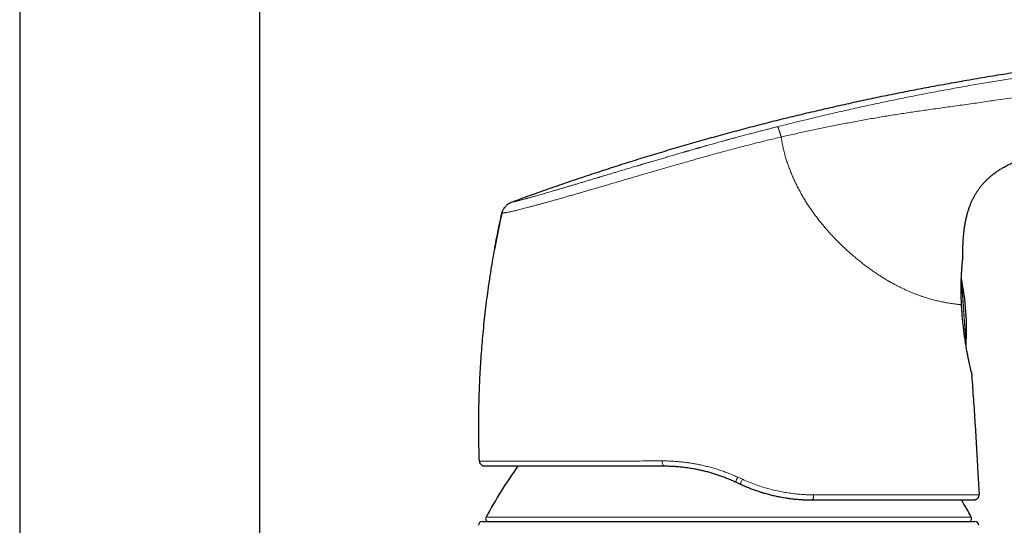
# Model space of a CAD drawing. Header units: millimetres. Extents: x 8 to 961, y 12 to 886.
# Tile 52 of 56: x 666 to 764, y 761 to 812. Entities that reach past the tile are written whole.
import ezdxf

# ---------------------------------------------------------------- set-up
doc = ezdxf.new("R2010")
doc.units = ezdxf.units.MM

msp = doc.modelspace()

# ---------------------------------------------------------------- linework, layer by layer
at = {"color": 7, "linetype": 'Continuous', "lineweight": 30}
for p, q in [((665.789, 851.219), (665.789, 743.511)), ((689.789, 656.445), (689.789, 833.585)), ((714, 792.676), (714.003, 792.676)), ((760.099, 788.252), (760.099, 788.26)), ((760.099, 788.26), (760.099, 788.234)), ((760.002, 782.882), (759.997, 782.884)), ((760.414, 779.397), (760.415, 779.42)), ((711.764, 767.884), (711.753, 767.884)), ((761.572, 767.202), (761.719, 764.529)), ((737.359, 765.809), (737.819, 765.594)), ((761.261, 764.003), (761.219, 764.002)), ((761.261, 764.003), (761.262, 764.004)), ((712.055, 761.843), (761.3, 761.843))]:
    msp.add_line(p, q, dxfattribs=at)
at = {"color": 252, "linetype": 'Continuous', "lineweight": 0}
for p, q in [((759.944, 786.162), (760.415, 779.42)), ((759.949, 786.166), (760.418, 779.458)), ((759.958, 783.519), (759.963, 783.511)), ((711.766, 767.884), (711.753, 767.884)), ((738.055, 766.061), (737.586, 766.275)), ((761.266, 764.004), (761.261, 764.003)), ((712.416, 762.286), (760.938, 762.286))]:
    msp.add_line(p, q, dxfattribs=at)
at = {"color": 7, "linetype": 'Continuous', "lineweight": 30, "flags": 128}
msp.add_lwpolyline([(760.951, 776.772), (760.955, 776.754), (760.96, 776.717)], dxfattribs=at)
at = {"color": 252, "linetype": 'Continuous', "lineweight": 0, "flags": 128}
for points in [[(745.004, 764.002), (745.021, 764.004), (745.038, 764.012), (745.054, 764.024), (745.07, 764.041), (745.086, 764.062), (745.1, 764.088), (745.114, 764.118), (745.127, 764.151), (745.138, 764.188), (745.148, 764.228), (745.157, 764.271), (745.164, 764.316), (745.17, 764.363), (745.174, 764.411), (745.176, 764.46), (745.176, 764.51)], [(761.706, 764.386), (761.704, 764.378), (761.703, 764.376)]]:
    msp.add_lwpolyline(points, dxfattribs=at)
at = {"color": 7, "linetype": 'Continuous', "lineweight": 30}
for centre, radius, start, end in [((735.471, 781.084), 25, 4, 11.72875), ((735.471, 781.084), 25, 356.27125, 4), ((1071.311, 176.371), 615.206, 103.343719, 120.003402), ((712.253, 767.902), 0.5, 206.66181, 270), ((756.313, 738.348), 50, 144.47215, 151.39505), ((717.041, 738.348), 50, 28.60495, 30.87008), ((761.219, 764.502), 0.5, 346.56251, 3.13374), ((712.68, 762.143), 0.3, 151.39505, 270), ((760.675, 762.143), 0.3, 270, 28.60495), ((712.055, 761.443), 0.4, 90, 176.69813), ((761.3, 761.443), 0.4, 3.30187, 90)]:
    msp.add_arc(centre, radius, start, end, dxfattribs=at)
at = {"color": 252, "linetype": 'Continuous', "lineweight": 0}
for centre, radius, start, end in [((1071.311, 176.371), 615.236, 103.310879, 120.024968), ((730.625, 767.785), 0.591, 168.65616, 220.39235), ((730.835, 769.277), 7.388, 332.00789, 336.0291), ((734.479, 767.58), 3.885, 329.26612, 336.98287)]:
    msp.add_arc(centre, radius, start, end, dxfattribs=at)
at = {"color": 7, "linetype": 'Continuous', "lineweight": 30}
for points, knots in [([(714.946, 793.763), (715.56, 793.988), (716.788, 794.436), (718.633, 795.091), (720.48, 795.731), (722.328, 796.356), (724.166, 796.963), (725.995, 797.551), (727.814, 798.121), (729.634, 798.677), (731.468, 799.223), (733.316, 799.757), (735.178, 800.281), (737.041, 800.79), (738.906, 801.284), (740.772, 801.764), (742.64, 802.23), (744.51, 802.682), (746.381, 803.119), (748.254, 803.543), (750.128, 803.952), (752.004, 804.348), (753.882, 804.729), (755.762, 805.097), (757.706, 805.463), (759.715, 805.826), (761.789, 806.184), (763.864, 806.526), (765.943, 806.851), (767.959, 807.151), (769.912, 807.427), (771.804, 807.682), (773.697, 807.923), (775.592, 808.151), (777.477, 808.366), (779.354, 808.566), (781.221, 808.753), (783.09, 808.928), (784.974, 809.093), (786.872, 809.246), (788.786, 809.388), (790.701, 809.518), (792.619, 809.636), (794.539, 809.742), (796.46, 809.834), (798.245, 809.906), (799.892, 809.96), (801.401, 809.999), (802.91, 810.027), (804.419, 810.042), (805.919, 810.044), (807.409, 810.032), (808.89, 810.006), (810.37, 809.965), (811.796, 809.91), (813.168, 809.842), (814.486, 809.763), (815.803, 809.67), (817.118, 809.563), (818.432, 809.441), (819.745, 809.305), (821.056, 809.155), (821.928, 809.043), (822.365, 808.987)], [0, 0, 0, 0, 0.017941, 0.035846, 0.053717, 0.071553, 0.089358, 0.106815, 0.124244, 0.141646, 0.159023, 0.176729, 0.194412, 0.212073, 0.229712, 0.247332, 0.264934, 0.282519, 0.300089, 0.317644, 0.335187, 0.352718, 0.370238, 0.38775, 0.405254, 0.424501, 0.443741, 0.462977, 0.48221, 0.501442, 0.518887, 0.536333, 0.553782, 0.571233, 0.58869, 0.605839, 0.622995, 0.640159, 0.65733, 0.674862, 0.692405, 0.709961, 0.72753, 0.745111, 0.762702, 0.7803, 0.7941, 0.807902, 0.821703, 0.835502, 0.849299, 0.862845, 0.876387, 0.889923, 0.903453, 0.91553, 0.927601, 0.93967, 0.951735, 0.9638, 0.975865, 0.987931, 1, 1, 1, 1]), ([(760.099, 788.26), (760.098, 788.429), (760.094, 788.767), (760.102, 789.275), (760.121, 789.782), (760.153, 790.288), (760.198, 790.758), (760.252, 791.189), (760.313, 791.583), (760.388, 791.975), (760.477, 792.364), (760.574, 792.725), (760.678, 793.058), (760.785, 793.363), (760.905, 793.664), (761.036, 793.96), (761.18, 794.25), (761.337, 794.533), (761.507, 794.809), (761.689, 795.076), (761.884, 795.335), (762.091, 795.584), (762.309, 795.823), (762.538, 796.052), (762.777, 796.27), (763.035, 796.486), (763.313, 796.698), (763.611, 796.905), (763.917, 797.1), (764.23, 797.282), (764.55, 797.453), (764.876, 797.613), (765.199, 797.76), (765.416, 797.849), (765.521, 797.893)], [0, 0, 0, 0, 0.042495, 0.084992, 0.127495, 0.169999, 0.212504, 0.245903, 0.279297, 0.31269, 0.34609, 0.379489, 0.406593, 0.433696, 0.460804, 0.487915, 0.515021, 0.54212, 0.569219, 0.596322, 0.623427, 0.650533, 0.677636, 0.704736, 0.731839, 0.758948, 0.789313, 0.819671, 0.850025, 0.880386, 0.91075, 0.941112, 0.971471, 1, 1, 1, 1]), ([(714, 792.676), (714.005, 792.696), (714.014, 792.74), (714.035, 792.808), (714.065, 792.884), (714.105, 792.966), (714.156, 793.054), (714.215, 793.145), (714.281, 793.235), (714.353, 793.323), (714.429, 793.407), (714.51, 793.485), (714.592, 793.556), (714.672, 793.618), (714.748, 793.669), (714.819, 793.71), (714.884, 793.74), (714.926, 793.756), (714.946, 793.763)], [0, 0, 0, 0, 0.0426219, 0.0897736, 0.144028, 0.2059217, 0.2744248, 0.3475708, 0.4231573, 0.499461, 0.5757953, 0.6514964, 0.7248495, 0.7936276, 0.8558118, 0.9102967, 0.9575311, 1, 1, 1, 1]), ([(711.753, 767.884), (711.741, 768.273), (711.717, 769.049), (711.698, 770.213), (711.691, 771.378), (711.698, 772.543), (711.719, 773.707), (711.753, 774.849), (711.799, 775.969), (711.856, 777.065), (711.925, 778.161), (712.006, 779.256), (712.1, 780.373), (712.21, 781.51), (712.335, 782.668), (712.474, 783.824), (712.626, 784.979), (712.792, 786.132), (712.968, 787.261), (713.152, 788.366), (713.345, 789.447), (713.55, 790.526), (713.766, 791.603), (713.92, 792.318), (713.997, 792.676)], [0, 0, 0, 0, 0.0466667, 0.0933333, 0.14, 0.1866667, 0.2333334, 0.2800001, 0.3240002, 0.3680002, 0.4120001, 0.4560001, 0.5, 0.5466666, 0.5933331, 0.6399998, 0.6866664, 0.7333331, 0.7799998, 0.8239998, 0.8679999, 0.9119999, 0.956, 1, 1, 1, 1]), ([(714, 792.676), (713.989, 792.624), (713.955, 792.469), (713.901, 792.217), (713.838, 791.924), (713.78, 791.646), (713.726, 791.382), (713.676, 791.137), (713.63, 790.91), (713.589, 790.701), (713.55, 790.505), (713.514, 790.321), (713.48, 790.144), (713.447, 789.974), (713.417, 789.813), (713.389, 789.669), (713.365, 789.541), (713.346, 789.435), (713.33, 789.349), (713.317, 789.281), (713.307, 789.228), (713.3, 789.189), (713.295, 789.161), (713.291, 789.139), (713.289, 789.13), (713.288, 789.125)], [0, 0, 0, 0, 0.043084, 0.126862, 0.206676, 0.282531, 0.354437, 0.422403, 0.482886, 0.539889, 0.593423, 0.643507, 0.690158, 0.739037, 0.783563, 0.823797, 0.859823, 0.891758, 0.915364, 0.936383, 0.955009, 0.967578, 0.979119, 0.98984, 1, 1, 1, 1]), ([(759.963, 783.511), (759.959, 783.605), (759.949, 783.794), (759.939, 784.074), (759.931, 784.349), (759.926, 784.621), (759.923, 784.886), (759.923, 785.145), (759.925, 785.398), (759.929, 785.643), (759.935, 785.882), (759.942, 786.112), (759.951, 786.332), (759.961, 786.543), (759.973, 786.744), (759.985, 786.935), (759.998, 787.114), (760.01, 787.281), (760.023, 787.436), (760.034, 787.578), (760.046, 787.706), (760.056, 787.82), (760.066, 787.92), (760.074, 788.005), (760.082, 788.078), (760.088, 788.139), (760.093, 788.187), (760.097, 788.224), (760.098, 788.239), (760.099, 788.246)], [0, 0, 0, 0, 0.037713, 0.075393, 0.113048, 0.150687, 0.188315, 0.225937, 0.263569, 0.301231, 0.338929, 0.376635, 0.414318, 0.451964, 0.489664, 0.527538, 0.565606, 0.603939, 0.642469, 0.680998, 0.719323, 0.757246, 0.79457, 0.831105, 0.86669, 0.901412, 0.93548, 0.969099, 1, 1, 1, 1]), ([(760.08, 788.063), (760.081, 788.076), (760.084, 788.103), (760.088, 788.137), (760.091, 788.166), (760.094, 788.19), (760.096, 788.21), (760.098, 788.226), (760.099, 788.24), (760.099, 788.251), (760.099, 788.257), (760.099, 788.258)], [0, 0, 0, 0, 0.137172, 0.285931, 0.424964, 0.551506, 0.660226, 0.760817, 0.855366, 0.94595, 1, 1, 1, 1]), ([(759.949, 786.165), (759.948, 786.17), (759.947, 786.176), (759.946, 786.182), (759.945, 786.184)], [0, 0, 0, 0, 0.709533, 1, 1, 1, 1]), ([(759.963, 783.511), (759.963, 783.511), (759.964, 783.51), (759.962, 783.508), (759.96, 783.507)], [0, 0, 0, 0, 0.1813602, 1, 1, 1, 1]), ([(760.001, 782.882), (760, 782.903), (759.996, 782.952), (759.99, 783.034), (759.984, 783.134), (759.977, 783.248), (759.969, 783.375), (759.964, 783.464), (759.961, 783.511)], [0, 0, 0, 0, 0.096617, 0.234111, 0.392993, 0.573429, 0.775657, 1, 1, 1, 1]), ([(760.958, 776.742), (760.957, 776.745), (760.956, 776.751), (760.951, 776.772), (760.944, 776.8), (760.935, 776.838), (760.923, 776.887), (760.909, 776.946), (760.892, 777.018), (760.872, 777.104), (760.849, 777.207), (760.821, 777.329), (760.789, 777.472), (760.755, 777.629), (760.719, 777.798), (760.681, 777.978), (760.642, 778.169), (760.602, 778.371), (760.56, 778.582), (760.518, 778.804), (760.476, 779.034), (760.434, 779.274), (760.392, 779.523), (760.351, 779.779), (760.311, 780.043), (760.271, 780.315), (760.233, 780.592), (760.196, 780.875), (760.161, 781.162), (760.127, 781.454), (760.096, 781.749), (760.068, 782.046), (760.041, 782.345), (760.02, 782.624), (760.008, 782.803), (760.003, 782.882)], [0, 0, 0, 0, 0.022505, 0.045307, 0.068805, 0.093401, 0.119413, 0.146239, 0.174104, 0.20278, 0.232034, 0.265672, 0.299385, 0.332813, 0.365801, 0.398402, 0.430677, 0.462689, 0.494502, 0.526187, 0.557833, 0.589523, 0.621289, 0.653132, 0.68505, 0.717037, 0.749086, 0.781188, 0.813334, 0.845514, 0.87772, 0.909944, 0.942182, 0.974436, 1, 1, 1, 1]), ([(760.415, 779.419), (760.416, 779.424), (760.416, 779.431), (760.417, 779.442), (760.417, 779.45), (760.418, 779.456), (760.418, 779.459)], [0, 0, 0, 0, 0.340109, 0.560108, 0.780067, 1, 1, 1, 1]), ([(760.96, 776.717), (761.018, 775.924), (761.133, 774.339), (761.291, 771.961), (761.439, 769.582), (761.528, 767.995), (761.572, 767.202)], [0, 0, 0, 0, 0.25, 0.5, 0.75, 1, 1, 1, 1]), ([(711.758, 767.884), (711.758, 767.862), (711.76, 767.816), (711.775, 767.746), (711.796, 767.7), (711.806, 767.677)], [0, 0, 0, 0, 0.331081, 0.66457, 1, 1, 1, 1]), ([(712.019, 767.462), (712.019, 767.462), (712.029, 767.456), (712.046, 767.448), (712.071, 767.437), (712.094, 767.428), (712.118, 767.421), (712.142, 767.414), (712.165, 767.409), (712.189, 767.406), (712.203, 767.404), (712.211, 767.403)], [0, 0, 0, 0, 0.0032, 0.068736, 0.148372, 0.244367, 0.357987, 0.489975, 0.640789, 0.81073, 1, 1, 1, 1]), ([(712.255, 767.402), (712.256, 767.402), (712.259, 767.402), (712.282, 767.402), (712.321, 767.402), (712.377, 767.402), (712.449, 767.402), (712.536, 767.402), (712.637, 767.402), (712.748, 767.402), (712.87, 767.402), (713.005, 767.402), (713.152, 767.402), (713.313, 767.402), (713.492, 767.402), (713.691, 767.402), (713.912, 767.402), (714.148, 767.402), (714.398, 767.402), (714.664, 767.402), (714.945, 767.402), (715.234, 767.402), (715.529, 767.402), (715.828, 767.402), (716.139, 767.402), (716.461, 767.402), (716.796, 767.402), (717.153, 767.402), (717.533, 767.402), (717.939, 767.402), (718.358, 767.402), (718.79, 767.402), (719.236, 767.402), (719.695, 767.402), (720.15, 767.402), (720.602, 767.402), (721.049, 767.402), (721.506, 767.402), (721.971, 767.402), (722.447, 767.402), (722.944, 767.402), (723.465, 767.402), (724.009, 767.402), (724.561, 767.402), (725.121, 767.402), (725.69, 767.402), (726.267, 767.402), (726.835, 767.402), (727.394, 767.402), (727.941, 767.402), (728.492, 767.402), (729.048, 767.402), (729.609, 767.402), (729.986, 767.402), (730.175, 767.402)], [0, 0, 0, 0, 0.014464, 0.034695, 0.054889, 0.075059, 0.095218, 0.115378, 0.135559, 0.154013, 0.172422, 0.190795, 0.209143, 0.227476, 0.245803, 0.265944, 0.286016, 0.306031, 0.326004, 0.34595, 0.365881, 0.386024, 0.404502, 0.422932, 0.441327, 0.459698, 0.478056, 0.496414, 0.516479, 0.536545, 0.556629, 0.576744, 0.596908, 0.617133, 0.637229, 0.655594, 0.673966, 0.692356, 0.710774, 0.729232, 0.747739, 0.767858, 0.787961, 0.808064, 0.82818, 0.848321, 0.868502, 0.888754, 0.907305, 0.925838, 0.944364, 0.962892, 0.981434, 1, 1, 1, 1]), ([(730.175, 767.402), (730.32, 767.401), (730.61, 767.399), (731.049, 767.381), (731.49, 767.353), (731.935, 767.312), (732.383, 767.26), (732.832, 767.195), (733.284, 767.117), (733.721, 767.03), (734.143, 766.934), (734.55, 766.831), (734.958, 766.717), (735.365, 766.592), (735.77, 766.457), (736.171, 766.311), (736.569, 766.155), (736.966, 765.989), (737.228, 765.869), (737.359, 765.809)], [0, 0, 0, 0, 0.060049, 0.120324, 0.18085, 0.241647, 0.302738, 0.364144, 0.425886, 0.487985, 0.543946, 0.600224, 0.656834, 0.713789, 0.771104, 0.827758, 0.884784, 0.942194, 1, 1, 1, 1]), ([(737.819, 765.594), (737.953, 765.533), (738.219, 765.412), (738.622, 765.243), (739.026, 765.085), (739.432, 764.939), (739.736, 764.836), (739.905, 764.785), (739.938, 764.775)], [0, 0, 0, 0, 0.193073, 0.385016, 0.575878, 0.765712, 0.954571, 1, 1, 1, 1]), ([(739.939, 764.776), (739.954, 764.771), (740.115, 764.719), (740.425, 764.63), (740.869, 764.512), (741.314, 764.407), (741.761, 764.314), (742.209, 764.234), (742.542, 764.18), (742.725, 764.157), (742.76, 764.153)], [0, 0, 0, 0, 0.015994, 0.173815, 0.331616, 0.489441, 0.647326, 0.805309, 0.963438, 1, 1, 1, 1]), ([(742.759, 764.151), (742.77, 764.149), (742.93, 764.126), (743.24, 764.092), (743.685, 764.051), (744.128, 764.023), (744.568, 764.005), (744.858, 764.003), (745.004, 764.002)], [0, 0, 0, 0, 0.014771, 0.212736, 0.410162, 0.607128, 0.803713, 1, 1, 1, 1]), ([(745.004, 764.002), (745.191, 764.002), (745.564, 764.002), (746.118, 764.002), (746.667, 764.002), (747.21, 764.002), (747.747, 764.002), (748.277, 764.002), (748.816, 764.002), (749.362, 764.002), (749.915, 764.002), (750.46, 764.002), (750.995, 764.002), (751.504, 764.002), (751.988, 764.002), (752.445, 764.002), (752.894, 764.002), (753.333, 764.002), (753.763, 764.002), (754.184, 764.002), (754.609, 764.002), (755.035, 764.002), (755.462, 764.002), (755.875, 764.002), (756.276, 764.002), (756.651, 764.002), (757.003, 764.002), (757.331, 764.002), (757.648, 764.002), (757.952, 764.002), (758.244, 764.002), (758.523, 764.002), (758.8, 764.002), (759.071, 764.002), (759.334, 764.002), (759.58, 764.002), (759.81, 764.002), (760.018, 764.002), (760.205, 764.002), (760.371, 764.002), (760.523, 764.002), (760.66, 764.002), (760.783, 764.002), (760.891, 764.002), (760.982, 764.002), (761.056, 764.002), (761.116, 764.002), (761.162, 764.002), (761.195, 764.002), (761.216, 764.002), (761.218, 764.002), (761.219, 764.002)], [0, 0, 0, 0, 0.020056, 0.040104, 0.060155, 0.080221, 0.100315, 0.120449, 0.140443, 0.162362, 0.184282, 0.206216, 0.228182, 0.250193, 0.27011, 0.29001, 0.309904, 0.329804, 0.349721, 0.369666, 0.389639, 0.411582, 0.433505, 0.455422, 0.477348, 0.499298, 0.519305, 0.539288, 0.559258, 0.579226, 0.599205, 0.619204, 0.639277, 0.661326, 0.683328, 0.705297, 0.72725, 0.749203, 0.769359, 0.789448, 0.80948, 0.829469, 0.849427, 0.869365, 0.889545, 0.908059, 0.926517, 0.94493, 0.963307, 0.981661, 1, 1, 1, 1]), ([(761.266, 764.004), (761.271, 764.004), (761.282, 764.005), (761.299, 764.008), (761.317, 764.011), (761.335, 764.016), (761.352, 764.02), (761.368, 764.025), (761.38, 764.03), (761.393, 764.035), (761.406, 764.04), (761.423, 764.047), (761.444, 764.057), (761.465, 764.069), (761.485, 764.081), (761.511, 764.099), (761.537, 764.119), (761.56, 764.139), (761.577, 764.156), (761.594, 764.175), (761.614, 764.198), (761.636, 764.228), (761.658, 764.263), (761.677, 764.299), (761.692, 764.338), (761.7, 764.363), (761.703, 764.376)], [0, 0, 0, 0, 0.088752, 0.166565, 0.233522, 0.289771, 0.335576, 0.359126, 0.379019, 0.395633, 0.409624, 0.422071, 0.441693, 0.464658, 0.481864, 0.500367, 0.540315, 0.562947, 0.587847, 0.615303, 0.645528, 0.700016, 0.762454, 0.833141, 0.912278, 1, 1, 1, 1])]:
    msp.add_open_spline(points, degree=3, knots=knots, dxfattribs=at)
at = {"color": 252, "linetype": 'Continuous', "lineweight": 0}
for points, knots in [([(741.57, 801.308), (742.113, 801.444), (743.198, 801.716), (744.828, 802.111), (746.459, 802.498), (748.091, 802.874), (749.716, 803.237), (751.334, 803.588), (752.945, 803.927), (754.558, 804.255), (756.183, 804.576), (757.821, 804.888), (759.47, 805.192), (761.122, 805.486), (762.776, 805.768), (764.423, 806.039), (766.062, 806.297), (767.693, 806.544), (769.325, 806.782), (770.415, 806.932), (770.96, 807.007)], [0, 0, 0, 0, 0.056011, 0.112011, 0.168004, 0.223993, 0.279979, 0.334963, 0.389948, 0.444935, 0.499928, 0.55593, 0.611939, 0.667953, 0.723968, 0.779981, 0.834987, 0.889989, 0.944992, 1, 1, 1, 1]), ([(771.308, 805.054), (770.619, 804.964), (769.242, 804.785), (767.181, 804.5), (765.124, 804.209), (763.216, 803.932), (761.455, 803.677), (759.839, 803.448), (758.22, 803.224), (756.682, 803.01), (755.225, 802.801), (753.851, 802.594), (752.48, 802.377), (751.111, 802.146), (749.745, 801.903), (748.404, 801.653), (747.089, 801.396), (745.799, 801.133), (744.509, 800.859), (743.219, 800.575), (742.36, 800.377), (741.93, 800.277)], [0, 0, 0, 0, 0.069893, 0.139698, 0.209425, 0.2791, 0.333864, 0.388697, 0.443625, 0.498626, 0.545327, 0.59202, 0.638662, 0.685257, 0.731879, 0.7786, 0.82275, 0.866968, 0.911231, 0.955561, 1, 1, 1, 1]), ([(714.946, 793.763), (714.947, 793.763), (714.948, 793.764), (714.955, 793.765), (714.964, 793.766), (714.973, 793.768), (714.98, 793.769), (714.983, 793.769), (714.987, 793.77), (714.99, 793.771), (714.994, 793.771), (714.998, 793.772), (715.002, 793.773), (715.01, 793.774), (715.022, 793.776), (715.041, 793.78), (715.061, 793.783), (715.084, 793.787), (715.108, 793.792), (715.134, 793.797), (715.163, 793.802), (715.194, 793.809), (715.23, 793.816), (715.273, 793.825), (715.321, 793.835), (715.376, 793.847), (715.435, 793.86), (715.498, 793.875), (715.567, 793.891), (715.645, 793.91), (715.742, 793.934), (715.862, 793.965), (716.006, 794.002), (716.161, 794.043), (716.312, 794.083), (716.452, 794.121), (716.579, 794.155), (716.711, 794.191), (716.849, 794.229), (716.992, 794.269), (717.14, 794.31), (717.295, 794.354), (717.476, 794.405), (717.686, 794.465), (717.925, 794.534), (718.176, 794.606), (718.437, 794.682), (718.707, 794.761), (718.982, 794.841), (719.263, 794.924), (719.55, 795.009), (719.848, 795.097), (720.155, 795.188), (720.469, 795.282), (720.787, 795.376), (721.118, 795.475), (721.467, 795.58), (721.837, 795.691), (722.216, 795.804), (722.605, 795.921), (722.903, 796.011), (723.106, 796.072), (723.209, 796.103), (723.314, 796.134), (723.418, 796.166), (723.524, 796.197), (723.63, 796.229), (723.799, 796.28), (724.034, 796.35), (724.354, 796.447), (724.7, 796.551), (725.072, 796.662), (725.494, 796.789), (725.968, 796.931), (726.497, 797.089), (727.039, 797.25), (727.441, 797.37), (727.701, 797.447), (727.814, 797.481), (727.928, 797.514), (728.041, 797.548), (728.155, 797.582), (728.27, 797.616), (728.452, 797.67), (728.703, 797.744), (728.992, 797.83), (729.254, 797.907), (729.486, 797.975), (729.718, 798.043), (729.945, 798.11), (730.259, 798.202), (730.665, 798.321), (731.173, 798.469), (731.694, 798.621), (732.066, 798.728), (732.285, 798.792), (732.348, 798.81), (732.413, 798.829), (732.479, 798.848), (732.547, 798.867), (732.616, 798.887), (732.73, 798.92), (732.893, 798.967), (733.118, 799.031), (733.284, 799.079), (733.381, 799.107), (733.395, 799.111), (733.404, 799.113), (733.413, 799.116), (733.423, 799.119), (733.434, 799.122), (733.46, 799.129), (733.507, 799.143), (733.577, 799.163), (733.66, 799.186), (733.754, 799.213), (733.86, 799.243), (733.978, 799.277), (734.103, 799.312), (734.234, 799.349), (734.335, 799.377), (734.41, 799.399), (734.456, 799.411), (734.502, 799.424), (734.544, 799.436), (734.765, 799.498), (735.117, 799.596), (735.601, 799.731), (736.029, 799.849), (736.352, 799.937), (736.573, 799.997), (736.695, 800.031), (736.819, 800.064), (736.95, 800.1), (737.089, 800.137), (737.232, 800.176), (737.373, 800.214), (737.635, 800.284), (738.013, 800.386), (738.504, 800.516), (738.982, 800.642), (739.449, 800.764), (739.9, 800.881), (740.336, 800.994), (740.758, 801.102), (741.168, 801.207), (741.437, 801.275), (741.57, 801.308)], [0, 0, 0, 0, 0.012117, 0.023782, 0.034996, 0.045758, 0.048066, 0.050351, 0.052615, 0.054857, 0.057077, 0.059275, 0.061452, 0.063734, 0.071754, 0.07966, 0.087565, 0.095352, 0.103023, 0.110578, 0.118017, 0.125341, 0.133689, 0.141917, 0.151097, 0.160041, 0.168752, 0.177232, 0.185483, 0.194267, 0.203428, 0.215868, 0.228141, 0.240257, 0.25223, 0.26035, 0.2684, 0.276384, 0.284307, 0.292173, 0.299987, 0.307783, 0.315728, 0.326301, 0.336864, 0.34743, 0.358013, 0.368462, 0.378878, 0.388918, 0.399009, 0.409163, 0.41939, 0.4297, 0.439769, 0.449718, 0.46074, 0.471854, 0.483073, 0.494406, 0.505863, 0.508802, 0.511749, 0.514706, 0.517672, 0.520648, 0.523634, 0.52663, 0.534921, 0.543291, 0.553363, 0.563556, 0.573874, 0.587898, 0.602164, 0.616683, 0.631462, 0.634463, 0.637471, 0.640488, 0.643513, 0.646546, 0.649588, 0.652639, 0.661071, 0.66957, 0.675682, 0.681828, 0.68801, 0.69411, 0.699844, 0.712893, 0.72629, 0.74004, 0.754145, 0.755763, 0.757423, 0.759125, 0.760869, 0.762656, 0.764485, 0.766356, 0.771718, 0.7774, 0.784142, 0.784859, 0.785062, 0.785285, 0.785529, 0.785794, 0.786079, 0.786386, 0.787887, 0.789751, 0.791976, 0.794437, 0.797228, 0.800348, 0.803798, 0.807106, 0.810669, 0.811841, 0.813039, 0.814262, 0.81551, 0.8163, 0.831795, 0.843282, 0.85455, 0.865602, 0.868817, 0.872013, 0.87519, 0.87862, 0.88239, 0.886136, 0.889856, 0.893551, 0.906779, 0.919676, 0.932244, 0.944483, 0.956392, 0.967769, 0.978829, 0.989573, 1, 1, 1, 1]), ([(741.57, 801.308), (741.572, 801.307), (741.577, 801.304), (741.587, 801.291), (741.6, 801.267), (741.617, 801.232), (741.638, 801.183), (741.661, 801.124), (741.687, 801.055), (741.714, 800.978), (741.743, 800.893), (741.773, 800.802), (741.803, 800.708), (741.833, 800.614), (741.86, 800.522), (741.885, 800.436), (741.908, 800.355), (741.923, 800.302), (741.93, 800.277)], [0, 0, 0, 0, 0.044393, 0.09297, 0.148081, 0.210218, 0.278392, 0.350716, 0.425103, 0.499975, 0.574812, 0.649103, 0.721299, 0.789348, 0.851412, 0.906547, 0.955287, 1, 1, 1, 1]), ([(714.003, 792.676), (714.004, 792.676), (714.005, 792.676), (714.016, 792.676), (714.037, 792.678), (714.07, 792.68), (714.114, 792.684), (714.169, 792.69), (714.236, 792.697), (714.316, 792.708), (714.41, 792.722), (714.52, 792.741), (714.653, 792.767), (714.797, 792.797), (714.949, 792.83), (715.103, 792.865), (715.273, 792.905), (715.46, 792.949), (715.666, 793), (715.894, 793.057), (716.141, 793.119), (716.407, 793.188), (716.694, 793.263), (716.999, 793.344), (717.323, 793.431), (717.663, 793.523), (718.019, 793.62), (718.383, 793.721), (718.754, 793.824), (719.129, 793.929), (719.519, 794.038), (719.919, 794.151), (720.33, 794.268), (720.741, 794.386), (721.15, 794.503), (721.557, 794.62), (721.968, 794.739), (722.384, 794.86), (722.844, 794.993), (723.348, 795.14), (723.896, 795.3), (724.448, 795.462), (725.001, 795.624), (725.549, 795.784), (726.091, 795.943), (726.63, 796.101), (727.167, 796.258), (727.757, 796.431), (728.398, 796.618), (729.091, 796.819), (729.782, 797.02), (730.473, 797.22), (731.165, 797.418), (731.856, 797.615), (732.571, 797.818), (733.305, 798.027), (734.057, 798.241), (734.803, 798.452), (735.548, 798.658), (736.295, 798.861), (737.043, 799.061), (738, 799.312), (739.167, 799.609), (740.546, 799.951), (741.468, 800.168), (741.93, 800.277)], [0, 0, 0, 0, 0.004206, 0.021588, 0.038907, 0.056195, 0.07351, 0.090914, 0.108459, 0.126168, 0.1419, 0.157788, 0.173851, 0.19006, 0.202859, 0.215685, 0.228514, 0.241346, 0.254636, 0.267994, 0.281453, 0.294994, 0.308579, 0.322173, 0.335749, 0.34928, 0.36276, 0.376219, 0.388792, 0.401402, 0.414053, 0.426716, 0.439363, 0.451964, 0.463774, 0.475514, 0.487204, 0.498861, 0.510504, 0.525323, 0.540131, 0.554869, 0.569478, 0.583922, 0.59797, 0.611912, 0.625772, 0.639558, 0.657358, 0.675044, 0.692633, 0.710178, 0.727732, 0.745315, 0.762818, 0.782161, 0.801222, 0.820134, 0.839012, 0.857928, 0.876868, 0.895805, 0.930495, 0.965177, 1, 1, 1, 1]), ([(741.93, 800.277), (741.953, 800.125), (741.999, 799.822), (742.088, 799.369), (742.191, 798.917), (742.308, 798.469), (742.439, 798.025), (742.582, 797.588), (742.737, 797.156), (742.905, 796.728), (743.085, 796.3), (743.278, 795.874), (743.483, 795.449), (743.7, 795.029), (743.928, 794.613), (744.164, 794.204), (744.41, 793.803), (744.663, 793.409), (744.926, 793.02), (745.199, 792.634), (745.483, 792.252), (745.776, 791.873), (746.078, 791.5), (746.388, 791.134), (746.702, 790.776), (747.021, 790.427), (747.344, 790.087), (747.672, 789.754), (748.007, 789.426), (748.349, 789.104), (748.696, 788.788), (749.047, 788.48), (749.4, 788.181), (749.754, 787.892), (750.107, 787.614), (750.459, 787.347), (750.811, 787.089), (751.165, 786.839), (751.521, 786.597), (751.877, 786.364), (752.231, 786.142), (752.583, 785.931), (752.929, 785.732), (753.269, 785.546), (753.603, 785.372), (753.932, 785.207), (754.257, 785.052), (754.579, 784.907), (754.896, 784.77), (755.207, 784.643), (755.51, 784.525), (755.803, 784.417), (756.087, 784.319), (756.361, 784.229), (756.627, 784.148), (756.886, 784.073), (757.137, 784.004), (757.381, 783.943), (757.615, 783.887), (757.84, 783.837), (758.055, 783.793), (758.258, 783.753), (758.451, 783.718), (758.634, 783.687), (758.825, 783.656), (759.021, 783.627), (759.216, 783.6), (759.396, 783.577), (759.561, 783.558), (759.709, 783.542), (759.843, 783.529), (759.92, 783.522), (759.958, 783.519)], [0, 0, 0, 0, 0.014, 0.028, 0.041998, 0.055996, 0.069995, 0.083746, 0.097498, 0.111251, 0.125003, 0.139006, 0.153008, 0.167009, 0.18101, 0.19501, 0.208759, 0.222507, 0.236254, 0.250001, 0.263999, 0.277999, 0.291998, 0.305999, 0.319999, 0.33375, 0.347502, 0.361253, 0.375004, 0.389003, 0.403, 0.416998, 0.430997, 0.444997, 0.458747, 0.472498, 0.48625, 0.500003, 0.514005, 0.528005, 0.542003, 0.555999, 0.569994, 0.58374, 0.597489, 0.61124, 0.624993, 0.638996, 0.652997, 0.666997, 0.680997, 0.694998, 0.708748, 0.722496, 0.736245, 0.749994, 0.763995, 0.777997, 0.791999, 0.806, 0.82, 0.83375, 0.8475, 0.861249, 0.874997, 0.892849, 0.910702, 0.928558, 0.946416, 0.964276, 0.982138, 1, 1, 1, 1]), ([(759.958, 783.519), (759.953, 783.612), (759.944, 783.798), (759.933, 784.073), (759.925, 784.345), (759.92, 784.613), (759.917, 784.876), (759.916, 785.133), (759.918, 785.4), (759.923, 785.673), (759.931, 785.95), (759.941, 786.212), (759.952, 786.461), (759.966, 786.697), (759.98, 786.918), (759.995, 787.124), (760.011, 787.315), (760.026, 787.49), (760.04, 787.649), (760.054, 787.789), (760.066, 787.913), (760.076, 788.018), (760.085, 788.105), (760.091, 788.174), (760.096, 788.222), (760.098, 788.248), (760.099, 788.251), (760.099, 788.252)], [0, 0, 0, 0, 0.036918, 0.073719, 0.110515, 0.147549, 0.184582, 0.221466, 0.258296, 0.302301, 0.345792, 0.388923, 0.43185, 0.474728, 0.517717, 0.560675, 0.603866, 0.647461, 0.690461, 0.733625, 0.77713, 0.820234, 0.863308, 0.906547, 0.949709, 0.992631, 1, 1, 1, 1]), ([(926.871, 786.878), (925.839, 786.632), (923.774, 786.141), (920.682, 785.383), (917.594, 784.611), (914.509, 783.823), (911.447, 783.025), (908.407, 782.215), (905.39, 781.396), (902.376, 780.562), (899.347, 779.706), (896.301, 778.83), (893.239, 777.932), (890.182, 777.019), (887.13, 776.09), (884.082, 775.145), (881.04, 774.186), (878.002, 773.21), (874.969, 772.219), (871.941, 771.213), (868.919, 770.191), (865.902, 769.155), (862.889, 768.102), (859.883, 767.035), (856.965, 765.982), (854.136, 764.945), (851.394, 763.926), (848.658, 762.895), (845.926, 761.85), (843.199, 760.793), (840.396, 759.692), (837.519, 758.545), (834.568, 757.351), (831.623, 756.142), (828.684, 754.919), (825.769, 753.687), (822.877, 752.449), (820.009, 751.204), (817.147, 749.944), (814.272, 748.661), (811.384, 747.356), (808.484, 746.026), (805.59, 744.682), (802.704, 743.324), (799.824, 741.95), (796.951, 740.562), (794.085, 739.16), (791.227, 737.743), (788.375, 736.311), (785.531, 734.865), (782.695, 733.404), (779.866, 731.929), (777.044, 730.44), (774.308, 728.978), (771.658, 727.545), (769.091, 726.142), (766.532, 724.727), (763.979, 723.3), (761.432, 721.862), (759.74, 720.893), (758.894, 720.409)], [0, 0, 0, 0, 0.017562, 0.035123, 0.052685, 0.070246, 0.087808, 0.105056, 0.122304, 0.139552, 0.1568, 0.1744, 0.192, 0.2096, 0.2272, 0.2448, 0.2624, 0.28, 0.2976, 0.3152, 0.3328, 0.3504, 0.368, 0.3856, 0.4032, 0.419333, 0.435467, 0.4516, 0.467733, 0.483867, 0.5, 0.517562, 0.535123, 0.552685, 0.570246, 0.587808, 0.605056, 0.622304, 0.639552, 0.6568, 0.6744, 0.692, 0.7096, 0.7272, 0.7448, 0.7624, 0.78, 0.7976, 0.8152, 0.8328, 0.8504, 0.868, 0.8856, 0.9032, 0.919333, 0.935467, 0.9516, 0.967733, 0.983867, 1, 1, 1, 1]), ([(759.958, 783.519), (759.961, 783.448), (759.969, 783.308), (759.982, 783.096), (759.992, 782.955), (759.997, 782.884)], [0, 0, 0, 0, 0.334901, 0.668059, 1, 1, 1, 1]), ([(759.997, 782.884), (760.006, 782.754), (760.024, 782.493), (760.057, 782.102), (760.092, 781.734), (760.129, 781.39), (760.165, 781.083), (760.191, 780.875), (760.205, 780.762), (760.209, 780.731), (760.213, 780.7), (760.217, 780.67), (760.221, 780.639), (760.226, 780.608), (760.231, 780.57), (760.238, 780.517), (760.248, 780.446), (760.26, 780.357), (760.275, 780.253), (760.293, 780.131), (760.313, 779.993), (760.334, 779.859), (760.353, 779.733), (760.372, 779.619), (760.39, 779.509), (760.407, 779.406), (760.422, 779.313), (760.441, 779.205), (760.462, 779.085), (760.485, 778.957), (760.506, 778.845), (760.524, 778.747), (760.54, 778.663), (760.557, 778.577), (760.575, 778.48), (760.598, 778.365), (760.624, 778.238), (760.651, 778.101), (760.681, 777.956), (760.713, 777.805), (760.745, 777.658), (760.773, 777.526), (760.793, 777.437), (760.806, 777.38), (760.813, 777.349), (760.819, 777.32), (760.825, 777.293), (760.831, 777.267), (760.836, 777.244), (760.852, 777.174), (760.876, 777.068), (760.906, 776.944), (760.927, 776.853), (760.943, 776.79), (760.953, 776.749), (760.959, 776.722), (760.96, 776.719), (760.96, 776.717)], [0, 0, 0, 0, 0.0417744, 0.0834967, 0.1252074, 0.1602566, 0.1953245, 0.2262032, 0.2296706, 0.2331382, 0.236606, 0.240074, 0.2435423, 0.2470107, 0.2504793, 0.2564088, 0.2651003, 0.2750101, 0.2870506, 0.3012223, 0.3175254, 0.3359597, 0.3491842, 0.3633218, 0.3778261, 0.3901907, 0.4020115, 0.4132884, 0.4320728, 0.4491239, 0.4644426, 0.4780296, 0.4898857, 0.5000117, 0.5150058, 0.5323339, 0.5519998, 0.5740068, 0.5983579, 0.625055, 0.6543405, 0.6809313, 0.7048218, 0.7122585, 0.7193885, 0.7262117, 0.732728, 0.7389375, 0.7448402, 0.7504359, 0.7919623, 0.8334797, 0.8750031, 0.9061698, 0.9373744, 0.9686412, 1, 1, 1, 1]), ([(730.045, 767.901), (729.672, 767.9), (728.926, 767.897), (727.828, 767.893), (726.747, 767.889), (725.688, 767.885), (724.653, 767.882), (723.643, 767.878), (722.661, 767.874), (721.708, 767.871), (720.788, 767.868), (719.902, 767.866), (719.051, 767.864), (718.24, 767.862), (717.468, 767.861), (716.741, 767.861), (716.059, 767.861), (715.426, 767.862), (714.841, 767.863), (714.306, 767.865), (713.82, 767.867), (713.383, 767.87), (712.997, 767.872), (712.662, 767.875), (712.379, 767.878), (712.149, 767.88), (711.971, 767.882), (711.846, 767.883), (711.776, 767.884), (711.767, 767.884), (711.764, 767.884)], [0, 0, 0, 0, 0.036401, 0.072778, 0.109135, 0.145473, 0.181795, 0.218102, 0.254397, 0.290683, 0.326965, 0.363249, 0.399543, 0.435859, 0.472211, 0.508618, 0.544971, 0.58119, 0.617334, 0.653462, 0.689633, 0.725903, 0.762326, 0.798726, 0.834942, 0.871051, 0.907128, 0.943248, 0.979483, 1, 1, 1, 1]), ([(737.586, 766.275), (737.437, 766.342), (737.139, 766.475), (736.686, 766.658), (736.228, 766.83), (735.766, 766.99), (735.301, 767.136), (734.832, 767.27), (734.36, 767.391), (733.902, 767.496), (733.459, 767.586), (733.031, 767.661), (732.601, 767.727), (732.171, 767.782), (731.742, 767.827), (731.316, 767.861), (730.892, 767.885), (730.468, 767.899), (730.186, 767.9), (730.045, 767.901)], [0, 0, 0, 0, 0.062372, 0.124684, 0.186953, 0.249194, 0.311421, 0.37365, 0.435898, 0.498182, 0.554032, 0.609938, 0.665912, 0.721969, 0.778125, 0.833389, 0.888778, 0.944309, 1, 1, 1, 1]), ([(745.176, 764.51), (744.978, 764.512), (744.581, 764.517), (743.981, 764.551), (743.379, 764.605), (742.777, 764.68), (742.175, 764.777), (741.535, 764.903), (740.857, 765.063), (740.145, 765.264), (739.439, 765.497), (738.74, 765.759), (738.284, 765.96), (738.055, 766.061)], [0, 0, 0, 0, 0.084363, 0.168375, 0.252088, 0.335554, 0.418821, 0.501935, 0.601534, 0.701058, 0.800589, 0.900208, 1, 1, 1, 1]), ([(761.719, 764.529), (761.717, 764.529), (761.714, 764.529), (761.688, 764.529), (761.647, 764.528), (761.59, 764.527), (761.517, 764.526), (761.428, 764.525), (761.328, 764.524), (761.216, 764.523), (761.096, 764.522), (760.963, 764.521), (760.819, 764.52), (760.662, 764.518), (760.489, 764.517), (760.298, 764.516), (760.087, 764.515), (759.863, 764.514), (759.624, 764.512), (759.372, 764.511), (759.106, 764.509), (758.84, 764.508), (758.576, 764.506), (758.392, 764.506), (758.282, 764.505), (758.259, 764.505), (758.245, 764.505), (758.238, 764.505), (758.231, 764.505), (758.223, 764.505), (758.207, 764.505), (758.182, 764.504), (758.143, 764.504), (758.094, 764.504), (758.034, 764.504), (757.964, 764.504), (757.885, 764.503), (757.795, 764.503), (757.696, 764.503), (757.589, 764.502), (757.476, 764.502), (757.358, 764.502), (757.229, 764.501), (757.091, 764.501), (756.943, 764.501), (756.784, 764.5), (756.613, 764.5), (756.428, 764.5), (756.23, 764.499), (756.039, 764.499), (755.906, 764.499), (755.836, 764.499), (755.814, 764.499), (755.792, 764.499), (755.77, 764.499), (755.749, 764.499), (755.691, 764.499), (755.506, 764.498), (755.185, 764.498), (754.76, 764.498), (754.314, 764.498), (753.846, 764.498), (753.355, 764.498), (752.852, 764.498), (752.339, 764.499), (751.83, 764.499), (751.327, 764.5), (750.832, 764.5), (750.329, 764.501), (749.817, 764.502), (749.298, 764.502), (748.771, 764.503), (748.252, 764.504), (747.741, 764.505), (747.239, 764.506), (746.731, 764.507), (746.218, 764.508), (745.7, 764.509), (745.351, 764.51), (745.176, 764.51)], [0, 0, 0, 0, 0.020125, 0.0402586, 0.0603974, 0.0805374, 0.1006742, 0.1208027, 0.1409174, 0.1593388, 0.1777389, 0.1961125, 0.2144545, 0.2327594, 0.2510217, 0.2709287, 0.2908625, 0.3108401, 0.3308309, 0.3508321, 0.3708409, 0.3908544, 0.4081158, 0.4253766, 0.4275464, 0.429495, 0.4298604, 0.4302816, 0.4307585, 0.4312911, 0.4318795, 0.433785, 0.436112, 0.4393381, 0.4431309, 0.4474902, 0.4524161, 0.4579083, 0.4639665, 0.4705907, 0.4770887, 0.4840517, 0.4914795, 0.4993715, 0.5077278, 0.5165488, 0.5258346, 0.5358515, 0.5463582, 0.5573545, 0.5657978, 0.5669233, 0.5680534, 0.5691881, 0.5703273, 0.5714712, 0.5723716, 0.5790364, 0.5995259, 0.6200133, 0.6404991, 0.6624469, 0.6843938, 0.7063404, 0.7282871, 0.7502345, 0.7701879, 0.7901429, 0.8101001, 0.8300603, 0.8500241, 0.8699928, 0.8899672, 0.9082835, 0.9266069, 0.9449387, 0.9632804, 0.9816336, 1, 1, 1, 1])]:
    msp.add_open_spline(points, degree=3, knots=knots, dxfattribs=at)

doc.saveas('drawing.dxf')
